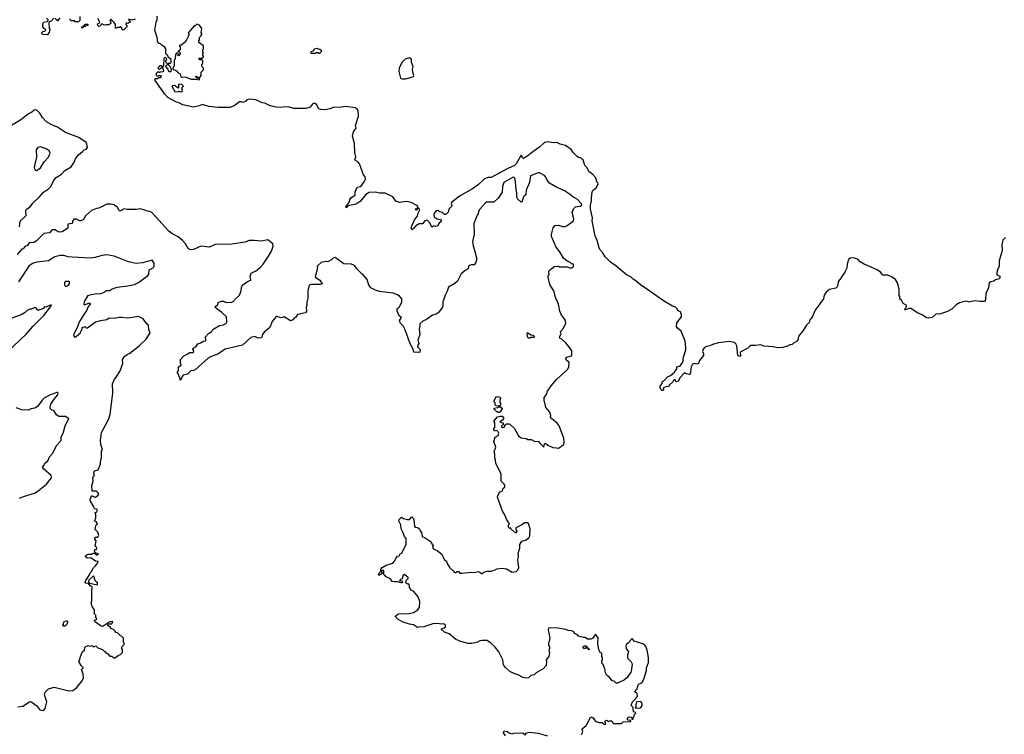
# Model space of a CAD drawing. Extents: x 1933546 to 2138868, y 524910 to 667279.
# Tile 150 of 256: x 2058038 to 2070205, y 565605 to 574435. Entities that reach past the tile are written whole.
import ezdxf

# ---------------------------------------------------------------- set-up
doc = ezdxf.new("R2010")
doc.units = 0

msp = doc.modelspace()

# ---------------------------------------------------------------- linework, layer by layer
at = {"layer": '0CON10XD'}
for points in [[(2058460, 574455), (2058425, 574418), (2058402, 574408), (2058398, 574402), (2058400, 574325), (2058408, 574315), (2058402, 574275), (2058375, 574250), (2058322, 574252), (2058310, 574265), (2058310, 574275), (2058325, 574288), (2058348, 574292), (2058360, 574305), (2058358, 574318), (2058342, 574322), (2058323, 574345), (2058322, 574375), (2058330, 574405), (2058377, 574413), (2058390, 574425), (2058390, 574435), (2058370, 574455)], [(2058535, 574460), (2058505, 574422), (2058490, 574435), (2058480, 574455)], [(2058780, 574475), (2058780, 574425), (2058765, 574410), (2058725, 574410), (2058715, 574420), (2058675, 574420), (2058662, 574432), (2058660, 574445)], [(2059465, 574440), (2059425, 574428), (2059385, 574440), (2059382, 574432), (2059410, 574405), (2059385, 574400), (2059375, 574390), (2059352, 574398), (2059350, 574375), (2059360, 574365), (2059360, 574345), (2059325, 574310), (2059305, 574310), (2059300, 574335), (2059285, 574350), (2059275, 574340), (2059245, 574340), (2059235, 574330), (2059222, 574332), (2059220, 574375), (2059205, 574400), (2059165, 574440), (2059150, 574425), (2059160, 574415), (2059162, 574388), (2059139, 574371), (2059105, 574372), (2059095, 574368), (2059075, 574370), (2059065, 574380), (2059045, 574380), (2059030, 574355), (2059015, 574352), (2059002, 574365), (2059000, 574385), (2059018, 574392), (2059028, 574408), (2059022, 574412), (2059005, 574450)], [(2062100, 572170), (2062113, 572185), (2062116, 572215), (2062129, 572235), (2062183, 572265), (2062182, 572308), (2062209, 572365), (2062245, 572372), (2062262, 572385), (2062295, 572430), (2062311, 572465), (2062306, 572495), (2062288, 572518), (2062236, 572655), (2062217, 572677), (2062186, 572695), (2062181, 572705), (2062192, 572735), (2062178, 572795), (2062175, 572905), (2062149, 572995), (2062162, 573048), (2062197, 573095), (2062187, 573127), (2062223, 573245), (2062222, 573312), (2062210, 573330), (2062185, 573344), (2062065, 573364), (2062016, 573354), (2061909, 573351), (2061875, 573333), (2061805, 573321), (2061755, 573324), (2061733, 573335), (2061706, 573386), (2061685, 573400), (2061665, 573400), (2061651, 573389), (2061626, 573354), (2061575, 573337), (2061426, 573336), (2061355, 573358), (2061225, 573351), (2061185, 573359), (2061123, 573373), (2061065, 573403), (2061035, 573409), (2060955, 573444), (2060885, 573454), (2060844, 573446), (2060833, 573427), (2060795, 573413), (2060772, 573422), (2060755, 573420), (2060688, 573372), (2060635, 573352), (2060488, 573352), (2060374, 573364), (2060295, 573386), (2060255, 573369), (2060185, 573353), (2060055, 573381), (2059995, 573413), (2059975, 573417), (2059867, 573475), (2059830, 573515), (2059713, 573685), (2059710, 573705), (2059715, 573710), (2059745, 573710), (2059755, 573720), (2059775, 573720), (2059790, 573735), (2059785, 573740), (2059755, 573740), (2059742, 573732), (2059730, 573745), (2059730, 573775), (2059745, 573790), (2059755, 573790), (2059765, 573780), (2059778, 573792), (2059807, 573793), (2059817, 573803), (2059805, 573840), (2059785, 573840), (2059765, 573820), (2059755, 573820), (2059750, 573835), (2059755, 573850), (2059775, 573870), (2059785, 573870), (2059795, 573860), (2059818, 573862), (2059822, 573958), (2059835, 573970), (2059848, 573958), (2059850, 573935), (2059840, 573925), (2059840, 573915), (2059865, 573890), (2059875, 573890), (2059885, 573900), (2059895, 573890), (2059910, 573905), (2059910, 573945), (2059872, 573972), (2059868, 573998), (2059855, 574000), (2059842, 574012), (2059842, 574075), (2059833, 574095), (2059800, 574115), (2059775, 574140), (2059755, 574140), (2059743, 574153), (2059738, 574215), (2059708, 574305), (2059724, 574406), (2059738, 574435), (2059735, 574480)], [(2058815, 574330), (2058802, 574348), (2058818, 574352), (2058845, 574380), (2058878, 574378), (2058878, 574362), (2058855, 574360), (2058845, 574350), (2058835, 574350), (2058815, 574330)], [(2060255, 573690), (2060260, 573695), (2060258, 573708), (2060232, 573712), (2060210, 573735), (2060215, 573740), (2060220, 573730), (2060235, 573730), (2060245, 573720), (2060265, 573720), (2060280, 573745), (2060280, 573785), (2060310, 573815), (2060310, 573835), (2060290, 573855), (2060290, 573885), (2060300, 573895), (2060300, 573925), (2060288, 573938), (2060265, 573940), (2060250, 573955), (2060255, 573960), (2060295, 573960), (2060310, 573975), (2060310, 573985), (2060300, 573995), (2060300, 574015), (2060310, 574025), (2060300, 574035), (2060300, 574065), (2060310, 574075), (2060310, 574115), (2060295, 574120), (2060250, 574155), (2060250, 574175), (2060260, 574185), (2060260, 574215), (2060278, 574232), (2060280, 574245), (2060290, 574255), (2060290, 574265), (2060280, 574275), (2060290, 574325), (2060258, 574368), (2060225, 574380), (2060205, 574360), (2060195, 574360), (2060122, 574278), (2060120, 574265), (2060130, 574255), (2060127, 574243), (2060100, 574185), (2060090, 574175), (2060088, 574162), (2060035, 574120), (2060010, 574115), (2060020, 574105), (2060020, 574065), (2060008, 574052), (2059990, 574045), (2060008, 574038), (2060020, 574025), (2060020, 574015), (2060005, 573990), (2059993, 573993), (2060000, 574005), (2059995, 574020), (2059975, 574020), (2059962, 574005), (2059958, 573955), (2059948, 573925), (2059948, 573865), (2059930, 573835), (2059930, 573825), (2059975, 573802), (2059997, 573777), (2060020, 573765), (2060030, 573735), (2060043, 573723), (2060083, 573727), (2060155, 573702), (2060222, 573702), (2060255, 573690)], [(2061745, 574020), (2061770, 574045), (2061748, 574068), (2061725, 574070), (2061715, 574080), (2061675, 574070), (2061668, 574052), (2061630, 574035), (2061635, 574020), (2061695, 574020), (2061705, 574030), (2061725, 574030), (2061735, 574020), (2061745, 574020)], [(2062765, 573703), (2062805, 573704), (2062885, 573726), (2062903, 573735), (2062909, 573745), (2062894, 573785), (2062893, 573825), (2062902, 573855), (2062878, 573905), (2062879, 573949), (2062855, 573964), (2062803, 573947), (2062785, 573932), (2062758, 573905), (2062726, 573835), (2062723, 573795), (2062742, 573712), (2062765, 573703)], [(2059895, 573790), (2059912, 573808), (2059910, 573835), (2059900, 573845), (2059898, 573858), (2059878, 573878), (2059865, 573880), (2059840, 573855), (2059870, 573825), (2059877, 573797), (2059895, 573790)], [(2060035, 573542), (2060047, 573553), (2060050, 573565), (2060040, 573595), (2060060, 573615), (2060040, 573635), (2060002, 573638), (2060000, 573595), (2059995, 573590), (2059952, 573622), (2059922, 573618), (2059922, 573605), (2059955, 573548), (2059995, 573542), (2060005, 573550), (2060035, 573542)], [(2058036, 571875), (2058044, 571945), (2058117, 572015), (2058114, 572076), (2058120, 572095), (2058165, 572122), (2058200, 572170), (2058283, 572245), (2058332, 572305), (2058393, 572345), (2058423, 572375), (2058457, 572445), (2058488, 572485), (2058555, 572527), (2058595, 572570), (2058675, 572617), (2058708, 572665), (2058732, 572725), (2058763, 572765), (2058812, 572808), (2058835, 572829), (2058857, 572835), (2058876, 572855), (2058868, 572898), (2058858, 572918), (2058770, 572980), (2058602, 573042), (2058506, 573106), (2058435, 573136), (2058367, 573175), (2058318, 573228), (2058285, 573280), (2058252, 573315), (2058235, 573322), (2058215, 573316), (2058187, 573293), (2058145, 573272), (2058052, 573198), (2057905, 573108)], [(2070220, 571745), (2070189, 571711), (2070184, 571696), (2070174, 571654), (2070179, 571585), (2070141, 571455), (2070143, 571385), (2070127, 571355), (2070110, 571295), (2070120, 571280), (2070150, 571265), (2070152, 571248), (2070148, 571235), (2070095, 571219), (2070075, 571205), (2070037, 571195), (2070022, 571185), (2070014, 571165), (2070012, 571118), (2069976, 571054), (2069972, 570975), (2069960, 570955), (2069905, 570952), (2069845, 570960), (2069795, 570954), (2069775, 570943), (2069735, 570959), (2069652, 570938), (2069610, 570910), (2069555, 570860), (2069505, 570830), (2069405, 570798), (2069375, 570802), (2069355, 570792), (2069315, 570757), (2069265, 570748), (2069245, 570752), (2069189, 570789), (2069132, 570812), (2069050, 570865), (2069025, 570866), (2068985, 570849), (2068975, 570850), (2069002, 570905), (2068955, 570928), (2068935, 570970), (2068913, 570983), (2068913, 570997), (2068920, 571005), (2068908, 571028), (2068907, 571105), (2068884, 571185), (2068861, 571225), (2068821, 571255), (2068765, 571279), (2068705, 571279), (2068676, 571315), (2068636, 571345), (2068475, 571415), (2068424, 571445), (2068395, 571476), (2068336, 571494), (2068301, 571489), (2068286, 571475), (2068275, 571455), (2068263, 571415), (2068259, 571365), (2068236, 571314), (2068153, 571197), (2068145, 571138), (2068122, 571118), (2068045, 571102), (2068003, 571067), (2067980, 571030), (2067972, 570985), (2067866, 570844), (2067831, 570759), (2067804, 570725), (2067794, 570695), (2067760, 570660), (2067705, 570571), (2067687, 570555), (2067663, 570525), (2067659, 570491), (2067645, 570462), (2067601, 570439), (2067585, 570422), (2067555, 570417), (2067525, 570400), (2067465, 570384), (2067405, 570380), (2067350, 570395), (2067233, 570403), (2067195, 570417), (2067132, 570408), (2067075, 570410), (2067055, 570399), (2067037, 570375), (2066942, 570328), (2066946, 570284), (2066935, 570274), (2066914, 570285), (2066899, 570405), (2066888, 570428), (2066867, 570447), (2066805, 570457), (2066675, 570443), (2066613, 570427), (2066565, 570405), (2066525, 570398), (2066501, 570385), (2066484, 570365), (2066476, 570335), (2066489, 570305), (2066486, 570285), (2066440, 570225), (2066425, 570189), (2066405, 570179), (2066375, 570187), (2066352, 570178), (2066336, 570146), (2066322, 570055), (2066315, 570051), (2066278, 570058), (2066255, 570073), (2066198, 570015), (2066173, 569967), (2066145, 569960), (2066138, 569985), (2066120, 569985), (2066108, 569962), (2066065, 569920), (2066055, 569900), (2066035, 569902), (2065992, 569888), (2065990, 569875), (2065997, 569863), (2065987, 569853), (2065975, 569853), (2065965, 569862), (2065951, 569891), (2065953, 569905), (2065973, 569935), (2065980, 569965), (2065998, 569972), (2066045, 570024), (2066081, 570039), (2066130, 570080), (2066159, 570121), (2066160, 570145), (2066201, 570159), (2066231, 570205), (2066240, 570265), (2066268, 570355), (2066271, 570385), (2066262, 570465), (2066212, 570585), (2066167, 570625), (2066156, 570645), (2066160, 570690), (2066215, 570764), (2066215, 570788), (2066202, 570825), (2066175, 570837), (2066160, 570865), (2066142, 570882), (2066105, 570897), (2065995, 570960), (2065785, 571111), (2065714, 571154), (2065650, 571210), (2065618, 571228), (2065595, 571252), (2065535, 571282), (2065404, 571394), (2065340, 571440), (2065274, 571504), (2065243, 571553), (2065205, 571594), (2065197, 571615), (2065175, 571705), (2065151, 571765), (2065112, 571948), (2065116, 571985), (2065092, 572095), (2065091, 572145), (2065105, 572195), (2065102, 572235), (2065111, 572309), (2065119, 572325), (2065165, 572363), (2065186, 572406), (2065181, 572421), (2065166, 572435), (2065167, 572455), (2065153, 572485), (2065121, 572521), (2065070, 572560), (2065049, 572605), (2065020, 572635), (2065002, 572702), (2064965, 572728), (2064945, 572731), (2064925, 572745), (2064878, 572795), (2064852, 572832), (2064782, 572882), (2064717, 572897), (2064675, 572917), (2064635, 572912), (2064565, 572927), (2064525, 572919), (2064462, 572858), (2064378, 572802), (2064317, 572753), (2064265, 572720), (2064255, 572727), (2064235, 572762), (2064172, 572655), (2064152, 572635), (2064072, 572598), (2063865, 572486), (2063825, 572485), (2063782, 572468), (2063705, 572396), (2063634, 572346), (2063471, 572255), (2063374, 572175), (2063369, 572165), (2063377, 572135), (2063373, 572125), (2063340, 572095), (2063332, 572055), (2063305, 572028), (2063288, 572028), (2063261, 572051), (2063230, 572060), (2063205, 572076), (2063185, 572074), (2063154, 572036), (2063159, 571999), (2063195, 571973), (2063237, 571967), (2063248, 571955), (2063245, 571940), (2063221, 571919), (2063210, 571905), (2063210, 571895), (2063195, 571882), (2063175, 571880), (2063157, 571887), (2063133, 571873), (2063125, 571880), (2063107, 571927), (2063075, 571960), (2063045, 571948), (2063016, 571914), (2062975, 571913), (2062934, 571886), (2062906, 571854), (2062885, 571840), (2062877, 571865), (2062887, 571895), (2062916, 571964), (2062948, 572005), (2062960, 572045), (2062982, 572085), (2062980, 572095), (2062960, 572110), (2062950, 572085), (2062945, 572080), (2062932, 572082), (2062930, 572095), (2062943, 572107), (2062960, 572110), (2062952, 572135), (2062875, 572177), (2062815, 572188), (2062735, 572178), (2062685, 572193), (2062650, 572245), (2062555, 572290), (2062485, 572290), (2062435, 572304), (2062355, 572299), (2062315, 572275), (2062245, 572190), (2062195, 572156), (2062115, 572141), (2062090, 572130), (2062072, 572112), (2062072, 572125), (2062100, 572170)], [(2058242, 572572), (2058255, 572574), (2058293, 572605), (2058341, 572679), (2058392, 572735), (2058416, 572784), (2058400, 572815), (2058373, 572835), (2058295, 572864), (2058263, 572857), (2058242, 572825), (2058246, 572735), (2058219, 572635), (2058218, 572605), (2058228, 572578), (2058242, 572572)], [(2065533, 566717), (2065528, 566695), (2065531, 566665), (2065560, 566625), (2065547, 566585), (2065548, 566555), (2065557, 566537), (2065595, 566500), (2065607, 566475), (2065600, 566405), (2065588, 566372), (2065543, 566307), (2065511, 566279), (2065425, 566238), (2065408, 566238), (2065385, 566260), (2065360, 566265), (2065325, 566310), (2065295, 566330), (2065277, 566365), (2065267, 566415), (2065247, 566467), (2065230, 566485), (2065230, 566515), (2065240, 566525), (2065240, 566555), (2065230, 566565), (2065230, 566605), (2065218, 566618), (2065205, 566620), (2065193, 566655), (2065184, 566725), (2065187, 566797), (2065158, 566838), (2065152, 566838), (2065135, 566820), (2065115, 566790), (2065095, 566782), (2065055, 566780), (2065025, 566800), (2065005, 566800), (2064945, 566818), (2064925, 566840), (2064895, 566850), (2064885, 566870), (2064860, 566885), (2064815, 566887), (2064785, 566901), (2064687, 566917), (2064585, 566922), (2064572, 566915), (2064567, 566895), (2064590, 566795), (2064574, 566724), (2064573, 566705), (2064586, 566685), (2064586, 566666), (2064578, 566645), (2064583, 566615), (2064577, 566565), (2064542, 566525), (2064548, 566505), (2064543, 566457), (2064506, 566414), (2064420, 566365), (2064395, 566340), (2064355, 566330), (2064325, 566302), (2064295, 566300), (2064245, 566310), (2064205, 566338), (2064155, 566352), (2064095, 566382), (2064041, 566431), (2064018, 566465), (2064007, 566525), (2063957, 566625), (2063912, 566682), (2063855, 566737), (2063814, 566764), (2063754, 566766), (2063725, 566760), (2063695, 566743), (2063625, 566728), (2063575, 566728), (2063475, 566758), (2063425, 566782), (2063345, 566848), (2063288, 566868), (2063265, 566890), (2063250, 566895), (2063252, 566908), (2063285, 566922), (2063299, 566935), (2063299, 566955), (2063275, 566970), (2063245, 566967), (2063225, 566972), (2063155, 566974), (2063030, 566935), (2062971, 566929), (2062955, 566927), (2062905, 566960), (2062855, 566966), (2062775, 566992), (2062715, 567023), (2062682, 567055), (2062680, 567065), (2062709, 567091), (2062724, 567096), (2062852, 567098), (2062905, 567110), (2062959, 567145), (2062980, 567175), (2062983, 567245), (2062963, 567305), (2062909, 567369), (2062875, 567388), (2062855, 567420), (2062850, 567460), (2062835, 567460), (2062810, 567475), (2062813, 567507), (2062838, 567532), (2062840, 567545), (2062825, 567550), (2062795, 567578), (2062777, 567573), (2062763, 567527), (2062745, 567520), (2062730, 567505), (2062755, 567500), (2062770, 567485), (2062765, 567473), (2062715, 567490), (2062665, 567488), (2062642, 567495), (2062618, 567525), (2062565, 567550), (2062530, 567595), (2062542, 567615), (2062535, 567628), (2062515, 567630), (2062510, 567625), (2062513, 567603), (2062520, 567595), (2062485, 567572), (2062475, 567570), (2062470, 567575), (2062482, 567605), (2062500, 567620), (2062502, 567645), (2062518, 567665), (2062565, 567696), (2062649, 567721), (2062670, 567745), (2062685, 567778), (2062705, 567806), (2062725, 567812), (2062745, 567838), (2062760, 567845), (2062812, 567955), (2062812, 568025), (2062795, 568048), (2062774, 568104), (2062750, 568145), (2062747, 568195), (2062724, 568244), (2062725, 568260), (2062755, 568290), (2062780, 568270), (2062829, 568259), (2062855, 568260), (2062885, 568292), (2062902, 568275), (2062910, 568255), (2062916, 568176), (2062925, 568166), (2062955, 568162), (2062978, 568145), (2062988, 568118), (2063005, 568100), (2063010, 568050), (2063048, 568035), (2063110, 567990), (2063148, 567935), (2063140, 567915), (2063154, 567894), (2063195, 567877), (2063255, 567833), (2063282, 567765), (2063310, 567745), (2063319, 567715), (2063352, 567662), (2063396, 567626), (2063405, 567608), (2063425, 567603), (2063445, 567618), (2063465, 567618), (2063478, 567598), (2063505, 567598), (2063615, 567610), (2063655, 567606), (2063705, 567616), (2063725, 567610), (2063745, 567594), (2063755, 567594), (2063775, 567609), (2063815, 567620), (2063865, 567620), (2063873, 567627), (2063905, 567632), (2063935, 567650), (2064005, 567660), (2064055, 567652), (2064125, 567608), (2064172, 567615), (2064194, 567636), (2064207, 567665), (2064192, 567755), (2064200, 567805), (2064197, 567845), (2064217, 567905), (2064218, 567952), (2064245, 567990), (2064290, 568005), (2064328, 568035), (2064342, 568058), (2064347, 568145), (2064325, 568210), (2064315, 568218), (2064275, 568218), (2064245, 568192), (2064170, 568155), (2064170, 568135), (2064180, 568115), (2064175, 568090), (2064165, 568100), (2064152, 568102), (2064112, 568142), (2064108, 568158), (2064095, 568150), (2064080, 568165), (2064080, 568195), (2064090, 568205), (2064053, 568263), (2064027, 568325), (2064002, 568362), (2063944, 568535), (2063946, 568554), (2063970, 568600), (2064005, 568612), (2064013, 568645), (2064033, 568657), (2064033, 568685), (2064026, 568695), (2063987, 568735), (2063987, 568825), (2063920, 568950), (2063918, 568995), (2063909, 569019), (2063911, 569065), (2063903, 569097), (2063921, 569155), (2063897, 569225), (2063913, 569275), (2063951, 569299), (2063959, 569325), (2063945, 569351), (2063925, 569360), (2063905, 569350), (2063895, 569370), (2063895, 569380), (2063910, 569395), (2063908, 569455), (2063898, 569475), (2063942, 569528), (2063975, 569538), (2064000, 569535), (2064018, 569525), (2064018, 569505), (2064005, 569488), (2063970, 569465), (2064005, 569453), (2064022, 569435), (2063992, 569415), (2063992, 569405), (2064002, 569395), (2064025, 569400), (2064041, 569429), (2064055, 569440), (2064083, 569443), (2064095, 569438), (2064153, 569385), (2064200, 569295), (2064235, 569267), (2064295, 569260), (2064319, 569249), (2064359, 569249), (2064405, 569222), (2064445, 569229), (2064460, 569205), (2064515, 569152), (2064523, 569195), (2064535, 569202), (2064565, 569178), (2064625, 569150), (2064673, 569143), (2064695, 569142), (2064756, 569184), (2064766, 569205), (2064760, 569265), (2064703, 569415), (2064678, 569448), (2064598, 569515), (2064602, 569545), (2064587, 569585), (2064538, 569645), (2064532, 569685), (2064517, 569727), (2064517, 569755), (2064518, 569765), (2064547, 569803), (2064560, 569845), (2064607, 569913), (2064671, 569989), (2064811, 570119), (2064823, 570147), (2064827, 570205), (2064795, 570225), (2064786, 570245), (2064799, 570265), (2064855, 570282), (2064861, 570295), (2064859, 570345), (2064850, 570365), (2064785, 570443), (2064739, 570489), (2064712, 570502), (2064707, 570515), (2064728, 570555), (2064720, 570575), (2064723, 570585), (2064757, 570623), (2064787, 570685), (2064780, 570725), (2064734, 570784), (2064713, 570833), (2064695, 570920), (2064656, 571016), (2064642, 571075), (2064588, 571165), (2064570, 571255), (2064570, 571275), (2064580, 571285), (2064578, 571322), (2064585, 571340), (2064610, 571355), (2064643, 571387), (2064695, 571390), (2064705, 571380), (2064805, 571380), (2064835, 571370), (2064865, 571370), (2064880, 571385), (2064880, 571415), (2064855, 571420), (2064835, 571440), (2064805, 571450), (2064757, 571487), (2064712, 571565), (2064666, 571626), (2064608, 571755), (2064608, 571782), (2064632, 571865), (2064655, 571892), (2064695, 571897), (2064745, 571878), (2064779, 571881), (2064805, 571892), (2064877, 571945), (2064883, 571955), (2064884, 571975), (2064866, 572054), (2064882, 572098), (2064905, 572123), (2064965, 572130), (2064984, 572145), (2064980, 572160), (2064926, 572216), (2064872, 572245), (2064845, 572272), (2064795, 572302), (2064775, 572322), (2064749, 572329), (2064665, 572368), (2064586, 572416), (2064554, 572454), (2064541, 572491), (2064525, 572508), (2064462, 572542), (2064445, 572542), (2064352, 572505), (2064338, 572425), (2064295, 572327), (2064291, 572269), (2064262, 572248), (2064249, 572191), (2064245, 572182), (2064235, 572180), (2064195, 572217), (2064181, 572241), (2064182, 572295), (2064172, 572335), (2064165, 572437), (2064155, 572483), (2064135, 572491), (2064019, 572425), (2064004, 572375), (2064001, 572305), (2063952, 572228), (2063895, 572180), (2063805, 572180), (2063795, 572173), (2063722, 572095), (2063709, 572065), (2063704, 572036), (2063689, 572021), (2063648, 571915), (2063652, 571785), (2063632, 571695), (2063641, 571641), (2063659, 571589), (2063687, 571475), (2063672, 571425), (2063655, 571408), (2063615, 571407), (2063590, 571395), (2063582, 571385), (2063578, 571355), (2063542, 571338), (2063494, 571295), (2063450, 571205), (2063415, 571176), (2063335, 571132), (2063320, 571080), (2063295, 571030), (2063268, 570945), (2063267, 570895), (2063260, 570875), (2063208, 570812), (2063185, 570797), (2063137, 570783), (2063065, 570732), (2063019, 570711), (2062984, 570676), (2062983, 570647), (2062973, 570615), (2062982, 570545), (2062958, 570475), (2062972, 570435), (2062956, 570414), (2062953, 570395), (2062985, 570360), (2062981, 570329), (2062969, 570321), (2062910, 570325), (2062902, 570365), (2062865, 570430), (2062801, 570605), (2062775, 570652), (2062738, 570688), (2062733, 570717), (2062757, 570755), (2062726, 570776), (2062703, 570835), (2062702, 570855), (2062704, 570866), (2062726, 570884), (2062760, 570945), (2062760, 570985), (2062737, 571015), (2062705, 571036), (2062652, 571055), (2062485, 571078), (2062435, 571094), (2062375, 571124), (2062353, 571153), (2062333, 571223), (2062283, 571283), (2062264, 571295), (2062205, 571358), (2062175, 571397), (2062136, 571416), (2062045, 571420), (2061936, 571496), (2061915, 571492), (2061891, 571469)], [(2061891, 571469), (2061845, 571444), (2061815, 571448), (2061765, 571433), (2061718, 571395), (2061714, 571385), (2061719, 571365), (2061689, 571259), (2061748, 571215), (2061757, 571195), (2061778, 571175), (2061750, 571165), (2061638, 571162), (2061613, 571155), (2061599, 571085), (2061600, 570995), (2061584, 570946), (2061588, 570905), (2061578, 570885), (2061581, 570835), (2061571, 570815), (2061469, 570791), (2061452, 570758), (2061435, 570753), (2061412, 570725), (2061385, 570713), (2061305, 570762), (2061265, 570752), (2061219, 570769), (2061205, 570768), (2061157, 570705), (2061130, 570630), (2061057, 570575), (2061038, 570545), (2061024, 570506), (2060985, 570502), (2060945, 570521), (2060895, 570509), (2060791, 570415), (2060577, 570365), (2060487, 570303), (2060405, 570273), (2060365, 570251), (2060205, 570107), (2060175, 570098), (2060155, 570100), (2060110, 570055), (2060058, 570042), (2060044, 570026), (2060035, 569990), (2060025, 569982), (2060020, 569985), (2060022, 570005), (2060003, 570035), (2060000, 570055), (2059982, 570075), (2059999, 570101), (2059999, 570145), (2060032, 570165), (2060024, 570195), (2060026, 570235), (2060065, 570280), (2060117, 570305), (2060135, 570323), (2060187, 570323), (2060191, 570345), (2060177, 570365), (2060181, 570375), (2060216, 570394), (2060241, 570429), (2060278, 570442), (2060305, 570462), (2060333, 570467), (2060338, 570475), (2060334, 570516), (2060371, 570559), (2060405, 570578), (2060435, 570616), (2060505, 570658), (2060555, 570664), (2060593, 570685), (2060597, 570705), (2060592, 570765), (2060537, 570817), (2060470, 570865), (2060453, 570885), (2060455, 570890), (2060485, 570910), (2060491, 570939), (2060533, 570957), (2060555, 570956), (2060588, 570942), (2060658, 570945), (2060682, 570958), (2060692, 570975), (2060755, 571032), (2060776, 571084), (2060778, 571125), (2060792, 571155), (2060814, 571176), (2060862, 571205), (2060896, 571215), (2060884, 571265), (2060896, 571285), (2060900, 571305), (2060955, 571332), (2061015, 571376), (2061047, 571413), (2061114, 571515), (2061148, 571575), (2061169, 571635), (2061167, 571665), (2061145, 571683), (2061106, 571716), (2061025, 571700), (2060935, 571708), (2060875, 571706), (2060825, 571688), (2060659, 571661), (2060455, 571656), (2060385, 571623), (2060275, 571635), (2060185, 571594), (2060145, 571590), (2060118, 571608), (2060088, 571665), (2060048, 571708), (2059995, 571752), (2059918, 571795), (2059882, 571822), (2059675, 572048), (2059645, 572067), (2059615, 572071), (2059583, 572083), (2059525, 572098), (2059475, 572090), (2059365, 572090), (2059327, 572097), (2059275, 572068), (2059265, 572076), (2059246, 572116), (2059206, 572146), (2059165, 572157), (2059115, 572154), (2059015, 572106), (2058985, 572101), (2058923, 572077), (2058850, 572010), (2058825, 571967), (2058795, 571948), (2058775, 571948), (2058739, 571969), (2058705, 571970), (2058692, 571945), (2058692, 571928), (2058680, 571915), (2058632, 571908), (2058632, 571865), (2058628, 571855), (2058562, 571815), (2058535, 571808), (2058515, 571812), (2058475, 571837), (2058447, 571837), (2058425, 571828), (2058405, 571800), (2058335, 571792), (2058245, 571702), (2058215, 571682), (2058155, 571677), (2058128, 571642), (2058104, 571636), (2058080, 571605), (2058065, 571600), (2058007, 571535)], [(2058973, 566993), (2058960, 567005), (2058960, 567015), (2058988, 567022), (2058990, 567035), (2058980, 567045), (2058977, 567077), (2058960, 567095), (2058960, 567145), (2058932, 567185), (2058922, 567225), (2058930, 567255), (2058930, 567395), (2058938, 567415), (2058932, 567425), (2058909, 567439), (2058888, 567468), (2058853, 567473), (2058846, 567485), (2058854, 567506), (2058900, 567575), (2058909, 567601), (2058926, 567615), (2058949, 567661), (2058976, 567685), (2059005, 567723), (2059009, 567739), (2058974, 567744), (2058915, 567787), (2058871, 567781), (2058851, 567805), (2058853, 567815), (2058866, 567824), (2058885, 567830), (2058925, 567830), (2058945, 567842), (2058962, 567842), (2058985, 567823), (2059000, 567825), (2059010, 567835), (2058982, 567842), (2058960, 567865), (2058965, 567890), (2058985, 567890), (2058992, 567905), (2058988, 567918), (2058970, 567925), (2058982, 567995), (2058968, 568015), (2058968, 568032), (2058978, 568042), (2059005, 568042), (2059017, 568065), (2059002, 568105), (2058970, 568135), (2058980, 568185), (2058998, 568205), (2058986, 568226), (2058960, 568245), (2058980, 568275), (2058980, 568325), (2058970, 568335), (2058970, 568345), (2058985, 568350), (2058997, 568375), (2058987, 568387), (2058963, 568393), (2058950, 568425), (2058912, 568485), (2058910, 568505), (2058925, 568550), (2058935, 568552), (2058959, 568539), (2058975, 568537), (2059009, 568561), (2059014, 568574), (2059005, 568594), (2058985, 568609), (2058935, 568610), (2058930, 568675), (2058947, 568737), (2058942, 568765), (2058950, 568795), (2058960, 568805), (2058952, 568825), (2058958, 568852), (2058968, 568862), (2059006, 568874), (2059038, 568942), (2059036, 568974), (2059050, 569025), (2059050, 569105), (2059060, 569125), (2059042, 569185), (2059036, 569235), (2059050, 569335), (2059140, 569505), (2059154, 569555), (2059189, 569825), (2059186, 569935), (2059211, 569995), (2059235, 570022), (2059279, 570095), (2059314, 570185), (2059308, 570235), (2059335, 570276), (2059365, 570299), (2059397, 570313), (2059513, 570405), (2059601, 570489), (2059651, 570565), (2059634, 570604), (2059630, 570660), (2059608, 570678), (2059565, 570740), (2059505, 570766), (2059375, 570746), (2059295, 570756), (2059265, 570756), (2059205, 570741), (2059145, 570747), (2059115, 570726), (2059035, 570714), (2058975, 570696), (2058875, 570623), (2058865, 570620), (2058856, 570636), (2058845, 570640), (2058805, 570628), (2058800, 570595), (2058788, 570582), (2058780, 570555), (2058725, 570510), (2058710, 570525), (2058707, 570537), (2058717, 570575), (2058750, 570630), (2058771, 570695), (2058834, 570794), (2058862, 570835), (2058889, 570891), (2058918, 570925), (2058895, 570933), (2058845, 570912), (2058833, 570913), (2058840, 570955), (2058885, 571028), (2058905, 571037), (2058965, 571046), (2059045, 571050), (2059088, 571072), (2059105, 571087), (2059152, 571088), (2059174, 571106), (2059241, 571129), (2059375, 571146), (2059455, 571163), (2059505, 571187), (2059623, 571275), (2059633, 571295), (2059637, 571345), (2059691, 571375), (2059700, 571390), (2059698, 571425), (2059675, 571463), (2059555, 571429), (2059478, 571422), (2059382, 571442), (2059301, 571475), (2059205, 571512), (2059115, 571529), (2059055, 571522), (2058968, 571495), (2058915, 571487), (2058685, 571500), (2058635, 571506), (2058585, 571522), (2058537, 571523), (2058471, 571505), (2058395, 571456), (2058248, 571438), (2058197, 571423), (2058150, 571390), (2058024, 571195)], [(2058615, 571142), (2058635, 571150), (2058655, 571170), (2058655, 571198), (2058645, 571202), (2058605, 571200), (2058592, 571188), (2058590, 571155), (2058603, 571143), (2058615, 571142)], [(2057865, 570310), (2058048, 570482), (2058115, 570545), (2058202, 570648), (2058335, 570779), (2058432, 570905), (2058425, 570912), (2058366, 570884), (2058343, 570887), (2058330, 570865), (2058265, 570840), (2058245, 570860), (2058240, 570875), (2058225, 570880), (2058185, 570858), (2058165, 570858), (2058136, 570844), (2058104, 570816), (2058066, 570794), (2057932, 570745)], [(2064345, 570500), (2064325, 570500), (2064318, 570508), (2064307, 570545), (2064315, 570569), (2064353, 570543), (2064385, 570536), (2064394, 570525), (2064398, 570515), (2064391, 570509), (2064352, 570508), (2064345, 570500)], [(2058035, 568522), (2058085, 568543), (2058220, 568585), (2058265, 568613), (2058367, 568695), (2058429, 568775), (2058432, 568788), (2058426, 568805), (2058332, 568885), (2058319, 568905), (2058337, 568925), (2058350, 568955), (2058384, 568985), (2058406, 569035), (2058443, 569077), (2058495, 569180), (2058541, 569229), (2058548, 569245), (2058550, 569280), (2058573, 569325), (2058605, 569430), (2058643, 569505), (2058605, 569532), (2058522, 569532), (2058494, 569554), (2058460, 569605), (2058435, 569610), (2058415, 569630), (2058413, 569653), (2058424, 569685), (2058462, 569748), (2058504, 569795), (2058511, 569815), (2058508, 569828), (2058495, 569829), (2058405, 569794), (2058340, 569760), (2058315, 569736), (2058276, 569675), (2058256, 569655), (2058224, 569636), (2058177, 569625), (2058145, 569610), (2058065, 569615), (2057995, 569641)], [(2063965, 569660), (2063925, 569662), (2063912, 569675), (2063912, 569702), (2063900, 569715), (2063900, 569725), (2063925, 569780), (2063957, 569777), (2063977, 569767), (2063980, 569755), (2063970, 569735), (2063970, 569705), (2063982, 569685), (2063965, 569660)], [(2063955, 569580), (2063945, 569590), (2063935, 569590), (2063901, 569621), (2063900, 569635), (2063945, 569642), (2063955, 569650), (2063975, 569650), (2063995, 569640), (2064000, 569635), (2063998, 569625), (2063983, 569607), (2063982, 569595), (2063965, 569582), (2063955, 569580)], [(2058995, 567452), (2059000, 567455), (2058998, 567475), (2058976, 567496), (2058962, 567525), (2058957, 567557), (2058945, 567558), (2058890, 567510), (2058888, 567488), (2058904, 567474), (2058995, 567452)], [(2058015, 565946), (2058075, 565953), (2058159, 566005), (2058175, 566009), (2058249, 565959), (2058288, 565908), (2058315, 565898), (2058335, 565902), (2058353, 565925), (2058373, 566005), (2058344, 566095), (2058353, 566125), (2058395, 566168), (2058465, 566186), (2058645, 566141), (2058695, 566147), (2058740, 566180), (2058808, 566265), (2058828, 566305), (2058822, 566352), (2058802, 566405), (2058822, 566425), (2058822, 566432), (2058797, 566455), (2058768, 566505), (2058780, 566525), (2058783, 566555), (2058811, 566619), (2058838, 566645), (2058843, 566677), (2058855, 566690), (2058885, 566702), (2058905, 566693), (2058935, 566701), (2058955, 566688), (2058977, 566697), (2059003, 566673), (2059060, 566655), (2059085, 566630), (2059095, 566630), (2059100, 566615), (2059125, 566600), (2059152, 566572), (2059175, 566570), (2059195, 566550), (2059215, 566552), (2059255, 566580), (2059285, 566590), (2059310, 566615), (2059310, 566655), (2059300, 566665), (2059300, 566685), (2059330, 566715), (2059330, 566735), (2059320, 566745), (2059320, 566795), (2059295, 566820), (2059282, 566822), (2059245, 566860), (2059222, 566862), (2059220, 566875), (2059195, 566900), (2059162, 566912), (2059160, 566925), (2059128, 566948), (2059132, 566968), (2059145, 566972), (2059175, 566970), (2059188, 566998), (2059150, 566995), (2059065, 566938), (2059045, 566940), (2058973, 566993)], [(2058595, 566940), (2058575, 566942), (2058570, 566955), (2058580, 566965), (2058583, 566995), (2058625, 567010), (2058630, 567005), (2058628, 566985), (2058615, 566960), (2058595, 566940)], [(2064978, 565605), (2064988, 565615), (2064998, 565645), (2064988, 565665), (2064990, 565675), (2065038, 565715), (2065095, 565820), (2065125, 565808), (2065151, 565771), (2065163, 565763), (2065195, 565752), (2065235, 565750), (2065255, 565730), (2065278, 565732), (2065280, 565745), (2065270, 565755), (2065270, 565765), (2065285, 565780), (2065298, 565778), (2065315, 565760), (2065325, 565770), (2065355, 565770), (2065362, 565752), (2065375, 565740), (2065475, 565740), (2065495, 565760), (2065588, 565762), (2065588, 565778), (2065555, 565780), (2065550, 565785), (2065550, 565805), (2065565, 565820), (2065598, 565818), (2065602, 565792), (2065618, 565792), (2065620, 565815), (2065630, 565825), (2065630, 565845), (2065648, 565862), (2065650, 565875), (2065622, 565882), (2065620, 565935), (2065590, 565965), (2065600, 565975), (2065610, 566005), (2065655, 566050), (2065672, 566078), (2065668, 566108), (2065655, 566120), (2065642, 566122), (2065640, 566135), (2065650, 566145), (2065650, 566155), (2065670, 566165), (2065682, 566215), (2065695, 566228), (2065725, 566240), (2065750, 566285), (2065782, 566395), (2065783, 566425), (2065809, 566491), (2065809, 566555), (2065792, 566645), (2065775, 566690), (2065765, 566708), (2065740, 566725), (2065630, 566755), (2065605, 566788), (2065580, 566765), (2065577, 566753), (2065560, 566735), (2065533, 566717)], [(2065075, 566650), (2065060, 566670), (2065025, 566670), (2065015, 566660), (2065000, 566675), (2065000, 566685), (2065015, 566700), (2065035, 566700), (2065060, 566670), (2065068, 566668), (2065070, 566660), (2065078, 566658), (2065075, 566650)], [(2065685, 565928), (2065705, 565932), (2065719, 565941), (2065729, 565961), (2065729, 565979), (2065718, 566005), (2065705, 566012), (2065662, 566008), (2065650, 565975), (2065650, 565945), (2065642, 565932), (2065685, 565928)], [(2064040, 565585), (2064018, 565625), (2064025, 565650), (2064062, 565642), (2064095, 565620), (2064125, 565612), (2064145, 565620), (2064255, 565622), (2064285, 565600), (2064295, 565620), (2064335, 565632), (2064445, 565620), (2064560, 565585)]]:
    msp.add_lwpolyline(points, dxfattribs=at)

doc.saveas('drawing.dxf')
